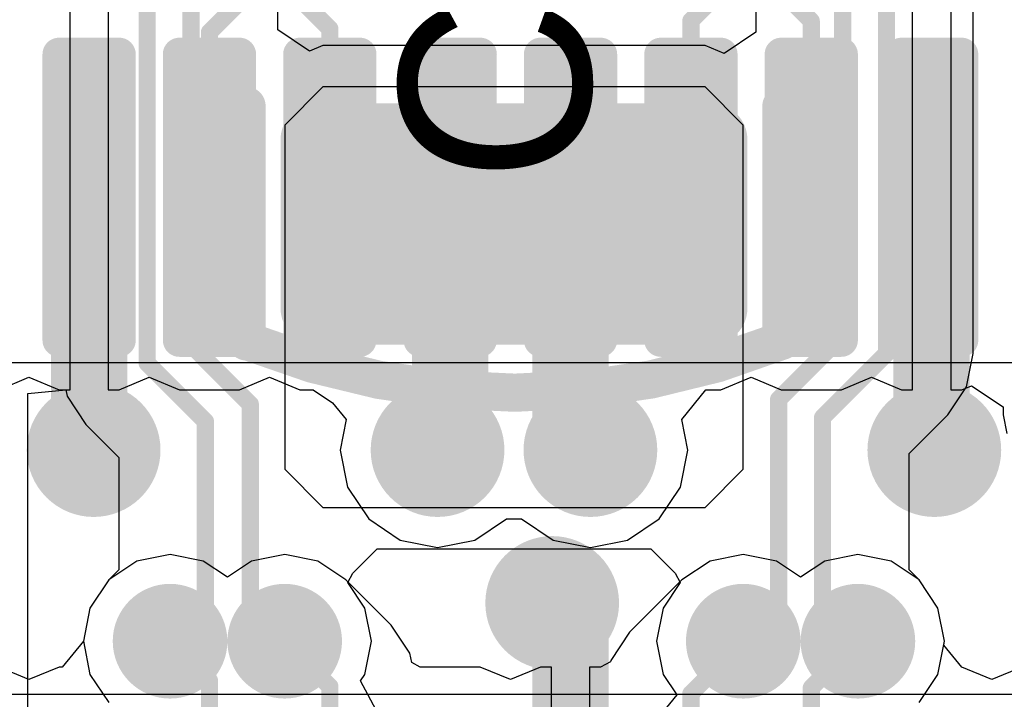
# Model space of a CAD drawing. Header units: millimetres. Extents: x 1.4 to 10.4, y 0 to 10.9.
# Tile 144 of 177: x 7.431 to 7.688, y 4.83 to 5.008. Entities that reach past the tile are written whole.
import ezdxf

# ---------------------------------------------------------------- set-up
doc = ezdxf.new("R2010")
doc.units = ezdxf.units.MM
doc.header["$MEASUREMENT"] = 0
for name, color, linetype in [('BottomLayer', 5, 'Continuous'), ('BottomOverlay', 54, 'Continuous'), ('BottomPaste', 16, 'Continuous'), ('BottomSolder', 6, 'Continuous'), ('DrillDrawing', 1, 'Continuous'), ('DrillGuide', 244, 'Continuous'), ('InternalPlane1', 76, 'Continuous'), ('InternalPlane2', 16, 'Continuous'), ('Mechanical32', 56, 'Continuous'), ('MultiLayer', 9, 'Continuous'), ('TopLayer', 1, 'Continuous'), ('TopOverlay', 2, 'Continuous'), ('TopPaste', 8, 'Continuous'), ('TopSolder', 216, 'Continuous')]:
    doc.layers.add(name, color=color, linetype=linetype)

msp = doc.modelspace()

# ---------------------------------------------------------------- linework, layer by layer
at = {"layer": 'BottomLayer'}
for p, q in [((7.68019, 4.92024), (7.68019, 5.0934)), ((7.49819, 5.00493), (7.49819, 5.05216)), ((7.62331, 5.0507), (7.62331, 5.00431)), ((7.5065, 4.99937), (7.49819, 5.00493)), ((7.62331, 5.00431), (7.615, 4.99875)), ((7.51, 5.00082), (7.5065, 4.99937)), ((7.61, 5.00082), (7.51, 5.00082)), ((7.615, 4.99875), (7.61, 5.00082)), ((7.61, 5.00082), (7.61, 5.00082)), ((7.51, 4.99), (7.5, 4.98)), ((7.61, 4.99), (7.51, 4.99)), ((7.62, 4.98), (7.61, 4.99)), ((7.5, 4.98), (7.5, 4.89)), ((7.62, 4.89), (7.62, 4.98)), ((7.67846, 4.91156), (7.68019, 4.92024)), ((7.68019, 4.92024), (7.68019, 4.92024)), ((7.67354, 4.9042), (7.67846, 4.91156)), ((7.43274, 4.90981), (7.4427, 4.91079)), ((7.43274, 4.635), (7.43274, 4.90981)), ((7.4427, 4.91079), (7.44304, 4.90906)), ((7.44304, 4.90906), (7.44796, 4.9017)), ((7.66344, 4.89409), (7.67354, 4.90419)), ((7.67354, 4.90419), (7.67354, 4.9042)), ((7.44796, 4.9017), (7.45656, 4.89309)), ((7.45656, 4.89309), (7.45656, 4.86365)), ((7.66344, 4.86365), (7.66344, 4.89409)), ((7.5, 4.89), (7.51, 4.88)), ((7.61, 4.88), (7.62, 4.89)), ((7.51, 4.88), (7.61, 4.88)), ((7.51781, 4.86281), (7.52418, 4.86918)), ((7.52418, 4.86918), (7.59582, 4.86918)), ((7.59582, 4.86918), (7.60219, 4.86281)), ((7.45656, 4.86365), (7.45396, 4.86104)), ((7.5165, 4.86036), (7.51781, 4.86281)), ((7.60219, 4.86281), (7.6035, 4.86036)), ((7.66604, 4.86104), (7.66344, 4.86365)), ((7.45396, 4.86104), (7.44904, 4.85368)), ((7.52096, 4.85368), (7.5165, 4.86036)), ((7.6035, 4.86036), (7.59904, 4.85368)), ((7.67096, 4.85368), (7.66604, 4.86104)), ((7.44904, 4.85368), (7.44731, 4.845)), ((7.52269, 4.845), (7.52096, 4.85368)), ((7.59904, 4.85368), (7.59731, 4.845)), ((7.67269, 4.845), (7.67096, 4.85368)), ((7.44731, 4.845), (7.44904, 4.83632)), ((7.52096, 4.83632), (7.52269, 4.845)), ((7.59731, 4.845), (7.59904, 4.83632)), ((7.67096, 4.83632), (7.67269, 4.845)), ((7.44904, 4.83632), (7.45396, 4.82896)), ((7.51984, 4.83464), (7.52096, 4.83632)), ((7.59904, 4.83632), (7.60263, 4.83095)), ((7.66604, 4.82896), (7.67096, 4.83632)), ((7.52455, 4.82582), (7.51984, 4.83464)), ((7.60263, 4.83095), (7.59628, 4.82322))]:
    msp.add_line(p, q, dxfattribs=at)
at = {"layer": 'BottomLayer', "const_width": 0.0045}
for points in [[(7.4755, 4.9225), (7.4755, 5.12576)], [(7.464, 4.91774), (7.464, 5.121)], [(7.6575, 4.92024), (7.6575, 5.1205)], [(7.646, 4.925), (7.646, 5.11574)], [(7.62925, 4.90825), (7.646, 4.925)], [(7.4755, 4.9225), (7.491, 4.907)], [(7.64075, 4.90349), (7.6575, 4.92024)], [(7.464, 4.91774), (7.47925, 4.90249)], [(7.491, 4.854), (7.491, 4.907)], [(7.62925, 4.85425), (7.62925, 4.90825)], [(7.47925, 4.85425), (7.47925, 4.90249)], [(7.64075, 4.85425), (7.64075, 4.90349)], [(7.47, 4.845), (7.47925, 4.85425)], [(7.491, 4.854), (7.5, 4.845)], [(7.62, 4.845), (7.62925, 4.85425)], [(7.64075, 4.85425), (7.65, 4.845)]]:
    msp.add_lwpolyline(points, dxfattribs=at)
at = {"layer": 'BottomLayer'}
for points, const_width in [([(7.50567, 4.97618, 1), (7.51118, 4.97618, 1)], 0.00551), ([(7.60882, 4.97618, 1), (7.61433, 4.97618, 1)], 0.00551), ([(7.50567, 4.93209, 1), (7.51118, 4.93209, 1)], 0.00551), ([(7.60882, 4.93209, 1), (7.61433, 4.93209, 1)], 0.00551), ([(7.64487, 4.925, 1), (7.64712, 4.925, 1)], 0.00225), ([(7.64487, 4.925, 1), (7.64712, 4.925, 1)], 0.00225), ([(7.47438, 4.9225, 1), (7.47663, 4.9225, 1)], 0.00225), ([(7.47438, 4.9225, 1), (7.47663, 4.9225, 1)], 0.00225), ([(7.65637, 4.92024, 1), (7.65862, 4.92024, 1)], 0.00225), ([(7.65637, 4.92024, 1), (7.65862, 4.92024, 1)], 0.00225), ([(7.46288, 4.91774, 1), (7.46512, 4.91774, 1)], 0.00225), ([(7.46288, 4.91774, 1), (7.46512, 4.91774, 1)], 0.00225), ([(7.4425, 4.895, 1), (7.4575, 4.895, 1)], 0.015), ([(7.48987, 4.907, 1), (7.49212, 4.907, 1)], 0.00225), ([(7.48987, 4.907, 1), (7.49212, 4.907, 1)], 0.00225), ([(7.5325, 4.895, 1), (7.5475, 4.895, 1)], 0.015), ([(7.5725, 4.895, 1), (7.5875, 4.895, 1)], 0.015), ([(7.62812, 4.90825, 1), (7.63037, 4.90825, 1)], 0.00225), ([(7.62812, 4.90825, 1), (7.63037, 4.90825, 1)], 0.00225), ([(7.6625, 4.895, 1), (7.6775, 4.895, 1)], 0.015), ([(7.47813, 4.90249, 1), (7.48038, 4.90249, 1)], 0.00225), ([(7.47813, 4.90249, 1), (7.48038, 4.90249, 1)], 0.00225), ([(7.63962, 4.90349, 1), (7.64187, 4.90349, 1)], 0.00225), ([(7.63962, 4.90349, 1), (7.64187, 4.90349, 1)], 0.00225), ([(7.5625, 4.855, 1), (7.5775, 4.855, 1)], 0.015), ([(7.465, 4.845, 1), (7.475, 4.845, 1)], 0.01), ([(7.47813, 4.85425, 1), (7.48038, 4.85425, 1)], 0.00225), ([(7.47813, 4.85425, 1), (7.48038, 4.85425, 1)], 0.00225), ([(7.48987, 4.854, 1), (7.49212, 4.854, 1)], 0.00225), ([(7.48987, 4.854, 1), (7.49212, 4.854, 1)], 0.00225), ([(7.495, 4.845, 1), (7.505, 4.845, 1)], 0.01), ([(7.615, 4.845, 1), (7.625, 4.845, 1)], 0.01), ([(7.62812, 4.85425, 1), (7.63037, 4.85425, 1)], 0.00225), ([(7.62812, 4.85425, 1), (7.63037, 4.85425, 1)], 0.00225), ([(7.63962, 4.85425, 1), (7.64187, 4.85425, 1)], 0.00225), ([(7.63962, 4.85425, 1), (7.64187, 4.85425, 1)], 0.00225), ([(7.645, 4.845, 1), (7.655, 4.845, 1)], 0.01), ([(7.46887, 4.845, 1), (7.47112, 4.845, 1)], 0.00225), ([(7.49887, 4.845, 1), (7.50113, 4.845, 1)], 0.00225), ([(7.61888, 4.845, 1), (7.62113, 4.845, 1)], 0.00225), ([(7.64888, 4.845, 1), (7.65113, 4.845, 1)], 0.00225)]:
    msp.add_lwpolyline(points, format="xyb", close=True, dxfattribs=dict(at, const_width=const_width))
for points in [[(7.61157, 4.92657), (7.61157, 4.98169), (7.50843, 4.92657), (7.50843, 4.98169)], [(7.61709, 4.93209), (7.61709, 4.97618), (7.50291, 4.93209), (7.50291, 4.97618)]]:
    msp.add_solid(points, dxfattribs=at)
at = {"layer": 'BottomOverlay', "const_width": 0.01}
for points in [[(7.49, 4.92341), (7.49, 4.985)], [(7.63, 4.92376), (7.63, 4.985)]]:
    msp.add_lwpolyline(points, dxfattribs=at)
at = {"layer": 'BottomOverlay', "const_width": 0.005}
for points in [[(7.4875, 4.985, 1), (7.4925, 4.985, 1)], [(7.6275, 4.985, 1), (7.6325, 4.985, 1)], [(7.4875, 4.92341, 1), (7.4925, 4.92341, 1)], [(7.48786, 4.92341, 1), (7.49286, 4.92341, 1)], [(7.6275, 4.92376, 1), (7.6325, 4.92376, 1)], [(7.62757, 4.92358, 1), (7.63257, 4.92358, 1)]]:
    msp.add_lwpolyline(points, format="xyb", close=True, dxfattribs=at)
at = {"layer": 'BottomOverlay', "const_width": 0.01}
msp.add_lwpolyline([(7.63007, 4.92358, -0.193223), (7.49036, 4.92341)], format="xyb", dxfattribs=at)
at = {"layer": 'BottomPaste', "const_width": 0.00551}
for points in [[(7.50567, 4.97618, 1), (7.51118, 4.97618, 1)], [(7.60882, 4.97618, 1), (7.61433, 4.97618, 1)], [(7.50567, 4.93209, 1), (7.51118, 4.93209, 1)], [(7.60882, 4.93209, 1), (7.61433, 4.93209, 1)]]:
    msp.add_lwpolyline(points, format="xyb", close=True, dxfattribs=at)
at = {"layer": 'BottomPaste'}
for points in [[(7.61157, 4.92657), (7.61157, 4.98169), (7.50843, 4.92657), (7.50843, 4.98169)], [(7.61709, 4.93209), (7.61709, 4.97618), (7.50291, 4.93209), (7.50291, 4.97618)]]:
    msp.add_solid(points, dxfattribs=at)
at = {"layer": 'BottomSolder', "const_width": 0.00951}
for points in [[(7.50367, 4.97618, 1), (7.51318, 4.97618, 1)], [(7.60682, 4.97618, 1), (7.61633, 4.97618, 1)], [(7.50367, 4.93209, 1), (7.51318, 4.93209, 1)], [(7.60682, 4.93209, 1), (7.61633, 4.93209, 1)]]:
    msp.add_lwpolyline(points, format="xyb", close=True, dxfattribs=at)
at = {"layer": 'BottomSolder'}
for points in [[(7.61157, 4.92257), (7.61157, 4.98569), (7.50843, 4.92257), (7.50843, 4.98569)], [(7.62109, 4.93209), (7.62109, 4.97618), (7.49891, 4.93209), (7.49891, 4.97618)]]:
    msp.add_solid(points, dxfattribs=at)
at = {"layer": 'DrillDrawing'}
for points, const_width in [([(7.44625, 4.895, 1), (7.45375, 4.895, 1)], 0.0075), ([(7.53625, 4.895, 1), (7.54375, 4.895, 1)], 0.0075), ([(7.57625, 4.895, 1), (7.58375, 4.895, 1)], 0.0075), ([(7.66625, 4.895, 1), (7.67375, 4.895, 1)], 0.0075), ([(7.56625, 4.855, 1), (7.57375, 4.855, 1)], 0.0075), ([(7.4675, 4.845, 1), (7.4725, 4.845, 1)], 0.005), ([(7.4975, 4.845, 1), (7.5025, 4.845, 1)], 0.005), ([(7.6175, 4.845, 1), (7.6225, 4.845, 1)], 0.005), ([(7.6475, 4.845, 1), (7.6525, 4.845, 1)], 0.005)]:
    msp.add_lwpolyline(points, format="xyb", close=True, dxfattribs=dict(at, const_width=const_width))
at = {"layer": 'DrillGuide'}
for points, const_width in [([(7.44625, 4.895, 1), (7.45375, 4.895, 1)], 0.0075), ([(7.53625, 4.895, 1), (7.54375, 4.895, 1)], 0.0075), ([(7.57625, 4.895, 1), (7.58375, 4.895, 1)], 0.0075), ([(7.66625, 4.895, 1), (7.67375, 4.895, 1)], 0.0075), ([(7.56625, 4.855, 1), (7.57375, 4.855, 1)], 0.0075), ([(7.4675, 4.845, 1), (7.4725, 4.845, 1)], 0.005), ([(7.4975, 4.845, 1), (7.5025, 4.845, 1)], 0.005), ([(7.6175, 4.845, 1), (7.6225, 4.845, 1)], 0.005), ([(7.6475, 4.845, 1), (7.6525, 4.845, 1)], 0.005)]:
    msp.add_lwpolyline(points, format="xyb", close=True, dxfattribs=dict(at, const_width=const_width))
at = {"layer": 'InternalPlane1'}
for points, const_width in [([(7.53125, 4.895, 1), (7.54875, 4.895, 1)], 0.0175), ([(7.57125, 4.895, 1), (7.58875, 4.895, 1)], 0.0175), ([(7.4625, 4.845, 1), (7.4775, 4.845, 1)], 0.015), ([(7.4925, 4.845, 1), (7.5075, 4.845, 1)], 0.015), ([(7.6125, 4.845, 1), (7.6275, 4.845, 1)], 0.015), ([(7.6425, 4.845, 1), (7.6575, 4.845, 1)], 0.015)]:
    msp.add_lwpolyline(points, format="xyb", close=True, dxfattribs=dict(at, const_width=const_width))
at = {"layer": 'InternalPlane2'}
for points, const_width in [([(7.44125, 4.895, 1), (7.45875, 4.895, 1)], 0.0175), ([(7.66125, 4.895, 1), (7.67875, 4.895, 1)], 0.0175), ([(7.56125, 4.855, 1), (7.57875, 4.855, 1)], 0.0175), ([(7.4625, 4.845, 1), (7.4775, 4.845, 1)], 0.015), ([(7.4925, 4.845, 1), (7.5075, 4.845, 1)], 0.015), ([(7.6125, 4.845, 1), (7.6275, 4.845, 1)], 0.015), ([(7.6425, 4.845, 1), (7.6575, 4.845, 1)], 0.015)]:
    msp.add_lwpolyline(points, format="xyb", close=True, dxfattribs=dict(at, const_width=const_width))
at = {"layer": 'MultiLayer'}
for points, const_width in [([(7.4425, 4.895, 1), (7.4575, 4.895, 1)], 0.015), ([(7.5325, 4.895, 1), (7.5475, 4.895, 1)], 0.015), ([(7.5725, 4.895, 1), (7.5875, 4.895, 1)], 0.015), ([(7.6625, 4.895, 1), (7.6775, 4.895, 1)], 0.015), ([(7.5625, 4.855, 1), (7.5775, 4.855, 1)], 0.015), ([(7.465, 4.845, 1), (7.475, 4.845, 1)], 0.01), ([(7.495, 4.845, 1), (7.505, 4.845, 1)], 0.01), ([(7.615, 4.845, 1), (7.625, 4.845, 1)], 0.01), ([(7.645, 4.845, 1), (7.655, 4.845, 1)], 0.01)]:
    msp.add_lwpolyline(points, format="xyb", close=True, dxfattribs=dict(at, const_width=const_width))
at = {"layer": 'TopLayer'}
for p, q in [((7.44382, 4.96111), (7.44382, 5.01387)), ((7.45382, 5.01147), (7.45382, 4.96111)), ((7.66429, 4.96111), (7.66429, 5.01147)), ((7.67429, 5.01147), (7.67429, 4.96111)), ((7.44382, 4.91076), (7.44382, 4.96111)), ((7.45382, 4.96111), (7.45382, 4.91076)), ((7.66429, 4.91076), (7.66429, 4.96111)), ((7.67429, 4.96111), (7.67429, 4.91076)), ((7.4252, 4.91076), (7.43307, 4.91402)), ((7.43307, 4.91402), (7.44094, 4.91076)), ((7.45669, 4.91076), (7.46457, 4.91402)), ((7.46457, 4.91402), (7.47244, 4.91076)), ((7.48819, 4.91076), (7.49606, 4.91402)), ((7.49606, 4.91402), (7.50394, 4.91076)), ((7.61417, 4.91076), (7.62205, 4.91402)), ((7.62205, 4.91402), (7.62992, 4.91076)), ((7.64567, 4.91076), (7.65354, 4.91402)), ((7.65354, 4.91402), (7.66142, 4.91076)), ((7.67717, 4.91076), (7.67973, 4.91182)), ((7.67973, 4.91182), (7.68804, 4.90626)), ((7.44094, 4.91076), (7.44382, 4.91076)), ((7.45382, 4.91076), (7.45669, 4.91076)), ((7.47244, 4.91076), (7.48819, 4.91076)), ((7.50394, 4.91076), (7.50747, 4.91076)), ((7.50747, 4.91076), (7.51255, 4.90736)), ((7.60389, 4.90303), (7.61024, 4.91076)), ((7.61024, 4.91076), (7.61417, 4.91076)), ((7.62992, 4.91076), (7.64567, 4.91076)), ((7.66142, 4.91076), (7.66429, 4.91076)), ((7.67429, 4.91076), (7.67717, 4.91076)), ((7.51255, 4.90736), (7.51611, 4.90303)), ((7.68804, 4.90626), (7.68804, 4.90421)), ((7.68804, 4.90421), (7.68901, 4.89934)), ((7.51611, 4.90303), (7.51451, 4.895)), ((7.60549, 4.895), (7.60389, 4.90303)), ((7.51451, 4.895), (7.51645, 4.88525)), ((7.60355, 4.88525), (7.60549, 4.895)), ((7.51645, 4.88525), (7.52198, 4.87698)), ((7.59802, 4.87698), (7.60355, 4.88525)), ((7.52198, 4.87698), (7.53025, 4.87145)), ((7.54975, 4.87145), (7.55802, 4.87698)), ((7.55802, 4.87698), (7.56198, 4.87698)), ((7.56198, 4.87698), (7.57025, 4.87145)), ((7.58975, 4.87145), (7.59802, 4.87698)), ((7.53025, 4.87145), (7.54, 4.86951)), ((7.54, 4.86951), (7.54975, 4.87145)), ((7.57025, 4.87145), (7.58, 4.86951)), ((7.58, 4.86951), (7.58975, 4.87145)), ((7.47, 4.86769), (7.46132, 4.86596)), ((7.47868, 4.86596), (7.47, 4.86769)), ((7.5, 4.86769), (7.49132, 4.86596)), ((7.50868, 4.86596), (7.5, 4.86769)), ((7.62, 4.86769), (7.61132, 4.86596)), ((7.62868, 4.86596), (7.62, 4.86769)), ((7.65, 4.86769), (7.64132, 4.86596)), ((7.65868, 4.86596), (7.65, 4.86769)), ((7.46132, 4.86596), (7.45396, 4.86104)), ((7.485, 4.86174), (7.47868, 4.86596)), ((7.49132, 4.86596), (7.485, 4.86174)), ((7.51604, 4.86104), (7.50868, 4.86596)), ((7.61132, 4.86596), (7.60396, 4.86104)), ((7.635, 4.86174), (7.62868, 4.86596)), ((7.64132, 4.86596), (7.635, 4.86174)), ((7.66604, 4.86104), (7.65868, 4.86596)), ((7.45396, 4.86104), (7.44904, 4.85368)), ((7.52785, 4.84923), (7.51604, 4.86104)), ((7.60396, 4.86104), (7.59026, 4.84734)), ((7.67096, 4.85368), (7.66604, 4.86104)), ((7.44904, 4.85368), (7.44731, 4.845)), ((7.67269, 4.845), (7.67096, 4.85368)), ((7.53277, 4.84187), (7.52785, 4.84923)), ((7.52785, 4.84923), (7.52785, 4.84923)), ((7.59026, 4.84734), (7.58534, 4.83998)), ((7.44731, 4.845), (7.44177, 4.83824)), ((7.67248, 4.84395), (7.67269, 4.845)), ((7.53326, 4.8394), (7.53277, 4.84187)), ((7.67717, 4.83824), (7.67248, 4.84395)), ((7.53543, 4.83824), (7.53326, 4.8394)), ((7.58527, 4.83963), (7.58268, 4.83824)), ((7.58534, 4.83998), (7.58527, 4.83963)), ((7.43307, 4.83498), (7.4252, 4.83824)), ((7.44094, 4.83824), (7.43307, 4.83498)), ((7.44177, 4.83824), (7.44094, 4.83824)), ((7.55118, 4.83824), (7.53543, 4.83824)), ((7.55905, 4.83498), (7.55118, 4.83824)), ((7.56693, 4.83824), (7.55905, 4.83498)), ((7.5698, 4.83824), (7.56693, 4.83824)), ((7.5698, 4.78789), (7.5698, 4.83824)), ((7.58268, 4.83824), (7.5798, 4.83824)), ((7.5798, 4.83824), (7.5798, 4.78789)), ((7.68504, 4.83498), (7.67717, 4.83824)), ((7.69291, 4.83824), (7.68504, 4.83498))]:
    msp.add_line(p, q, dxfattribs=at)
for points, const_width in [([(7.6063, 5.0073), (7.6165, 5.0175)], 0.0045), ([(7.628, 5.017), (7.6378, 5.0072)], 0.0045), ([(7.50181, 5.01519), (7.51181, 5.00519)], 0.0045), ([(7.48031, 5.00431), (7.49031, 5.01431)], 0.0045), ([(7.6063, 4.96111), (7.6063, 5.0073)], 0.0045), ([(7.6378, 4.96111), (7.6378, 5.0072)], 0.0045), ([(7.48031, 4.96111), (7.48031, 5.00431)], 0.0045), ([(7.51181, 4.96111), (7.51181, 5.00519)], 0.0045), ([(7.44882, 4.89618), (7.44882, 4.96111)], 0.02), ([(7.54331, 4.89831), (7.54331, 4.96111)], 0.02), ([(7.5748, 4.9002), (7.5748, 4.96111)], 0.02), ([(7.66929, 4.89571), (7.66929, 4.96111)], 0.02), ([(7.5748, 4.9002), (7.58, 4.895)], 0.02), ([(7.44882, 4.89618), (7.45, 4.895)], 0.02), ([(7.54, 4.895), (7.54331, 4.89831)], 0.02), ([(7.66929, 4.89571), (7.67, 4.895)], 0.02), ([(7.57, 4.855), (7.5748, 4.8502)], 0.02), ([(7.5748, 4.78789), (7.5748, 4.8502)], 0.02), ([(7.47, 4.845), (7.48031, 4.83469)], 0.0045), ([(7.5, 4.845), (7.51181, 4.83319)], 0.0045), ([(7.6063, 4.8313), (7.62, 4.845)], 0.0045), ([(7.6378, 4.8328), (7.65, 4.845)], 0.0045), ([(7.48031, 4.78789), (7.48031, 4.83469)], 0.0045), ([(7.51181, 4.78789), (7.51181, 4.83319)], 0.0045), ([(7.6378, 4.78789), (7.6378, 4.8328)], 0.0045), ([(7.6063, 4.78789), (7.6063, 4.8313)], 0.0045)]:
    msp.add_lwpolyline(points, dxfattribs=dict(at, const_width=const_width))
for points, const_width in [([(7.60517, 5.0073, 1), (7.60742, 5.0073, 1)], 0.00225), ([(7.60517, 5.0073, 1), (7.60742, 5.0073, 1)], 0.00225), ([(7.63667, 5.0072, 1), (7.63892, 5.0072, 1)], 0.00225), ([(7.63667, 5.0072, 1), (7.63892, 5.0072, 1)], 0.00225), ([(7.47919, 5.00431, 1), (7.48144, 5.00431, 1)], 0.00225), ([(7.47919, 5.00431, 1), (7.48144, 5.00431, 1)], 0.00225), ([(7.51069, 5.00519, 1), (7.51294, 5.00519, 1)], 0.00225), ([(7.51069, 5.00519, 1), (7.51294, 5.00519, 1)], 0.00225), ([(7.43996, 4.99852, 1), (7.44193, 4.99852, 1)], 0.00197), ([(7.45571, 4.99852, 1), (7.45768, 4.99852, 1)], 0.00197), ([(7.47146, 4.99852, 1), (7.47343, 4.99852, 1)], 0.00197), ([(7.4872, 4.99852, 1), (7.48917, 4.99852, 1)], 0.00197), ([(7.50295, 4.99852, 1), (7.50492, 4.99852, 1)], 0.00197), ([(7.5187, 4.99852, 1), (7.52067, 4.99852, 1)], 0.00197), ([(7.53445, 4.99852, 1), (7.53642, 4.99852, 1)], 0.00197), ([(7.5502, 4.99852, 1), (7.55217, 4.99852, 1)], 0.00197), ([(7.56594, 4.99852, 1), (7.56791, 4.99852, 1)], 0.00197), ([(7.58169, 4.99852, 1), (7.58366, 4.99852, 1)], 0.00197), ([(7.59744, 4.99852, 1), (7.59941, 4.99852, 1)], 0.00197), ([(7.61319, 4.99852, 1), (7.61516, 4.99852, 1)], 0.00197), ([(7.62894, 4.99852, 1), (7.63091, 4.99852, 1)], 0.00197), ([(7.64468, 4.99852, 1), (7.64665, 4.99852, 1)], 0.00197), ([(7.66043, 4.99852, 1), (7.6624, 4.99852, 1)], 0.00197), ([(7.67618, 4.99852, 1), (7.67815, 4.99852, 1)], 0.00197), ([(7.44382, 4.96111, 1), (7.45382, 4.96111, 1)], 0.01), ([(7.53831, 4.96111, 1), (7.54831, 4.96111, 1)], 0.01), ([(7.5698, 4.96111, 1), (7.5798, 4.96111, 1)], 0.01), ([(7.66429, 4.96111, 1), (7.67429, 4.96111, 1)], 0.01), ([(7.47919, 4.96111, 1), (7.48144, 4.96111, 1)], 0.00225), ([(7.51069, 4.96111, 1), (7.51294, 4.96111, 1)], 0.00225), ([(7.60517, 4.96111, 1), (7.60742, 4.96111, 1)], 0.00225), ([(7.63667, 4.96111, 1), (7.63892, 4.96111, 1)], 0.00225), ([(7.43996, 4.92371, 1), (7.44193, 4.92371, 1)], 0.00197), ([(7.45571, 4.92371, 1), (7.45768, 4.92371, 1)], 0.00197), ([(7.47146, 4.92371, 1), (7.47343, 4.92371, 1)], 0.00197), ([(7.4872, 4.92371, 1), (7.48917, 4.92371, 1)], 0.00197), ([(7.50295, 4.92371, 1), (7.50492, 4.92371, 1)], 0.00197), ([(7.5187, 4.92371, 1), (7.52067, 4.92371, 1)], 0.00197), ([(7.53445, 4.92371, 1), (7.53642, 4.92371, 1)], 0.00197), ([(7.5502, 4.92371, 1), (7.55217, 4.92371, 1)], 0.00197), ([(7.56594, 4.92371, 1), (7.56791, 4.92371, 1)], 0.00197), ([(7.58169, 4.92371, 1), (7.58366, 4.92371, 1)], 0.00197), ([(7.59744, 4.92371, 1), (7.59941, 4.92371, 1)], 0.00197), ([(7.61319, 4.92371, 1), (7.61516, 4.92371, 1)], 0.00197), ([(7.62894, 4.92371, 1), (7.63091, 4.92371, 1)], 0.00197), ([(7.64468, 4.92371, 1), (7.64665, 4.92371, 1)], 0.00197), ([(7.66043, 4.92371, 1), (7.6624, 4.92371, 1)], 0.00197), ([(7.67618, 4.92371, 1), (7.67815, 4.92371, 1)], 0.00197), ([(7.4425, 4.895, 1), (7.4575, 4.895, 1)], 0.015), ([(7.5325, 4.895, 1), (7.5475, 4.895, 1)], 0.015), ([(7.5698, 4.9002, 1), (7.5798, 4.9002, 1)], 0.01), ([(7.5698, 4.9002, 1), (7.5798, 4.9002, 1)], 0.01), ([(7.5725, 4.895, 1), (7.5875, 4.895, 1)], 0.015), ([(7.6625, 4.895, 1), (7.6775, 4.895, 1)], 0.015), ([(7.44382, 4.89618, 1), (7.45382, 4.89618, 1)], 0.01), ([(7.44382, 4.89618, 1), (7.45382, 4.89618, 1)], 0.01), ([(7.53831, 4.89831, 1), (7.54831, 4.89831, 1)], 0.01), ([(7.53831, 4.89831, 1), (7.54831, 4.89831, 1)], 0.01), ([(7.445, 4.895, 1), (7.455, 4.895, 1)], 0.01), ([(7.535, 4.895, 1), (7.545, 4.895, 1)], 0.01), ([(7.575, 4.895, 1), (7.585, 4.895, 1)], 0.01), ([(7.66429, 4.89571, 1), (7.67429, 4.89571, 1)], 0.01), ([(7.66429, 4.89571, 1), (7.67429, 4.89571, 1)], 0.01), ([(7.665, 4.895, 1), (7.675, 4.895, 1)], 0.01), ([(7.5625, 4.855, 1), (7.5775, 4.855, 1)], 0.015), ([(7.565, 4.855, 1), (7.575, 4.855, 1)], 0.01), ([(7.5698, 4.8502, 1), (7.5798, 4.8502, 1)], 0.01), ([(7.5698, 4.8502, 1), (7.5798, 4.8502, 1)], 0.01), ([(7.465, 4.845, 1), (7.475, 4.845, 1)], 0.01), ([(7.495, 4.845, 1), (7.505, 4.845, 1)], 0.01), ([(7.615, 4.845, 1), (7.625, 4.845, 1)], 0.01), ([(7.645, 4.845, 1), (7.655, 4.845, 1)], 0.01), ([(7.46887, 4.845, 1), (7.47112, 4.845, 1)], 0.00225), ([(7.49887, 4.845, 1), (7.50113, 4.845, 1)], 0.00225), ([(7.61888, 4.845, 1), (7.62113, 4.845, 1)], 0.00225), ([(7.64888, 4.845, 1), (7.65113, 4.845, 1)], 0.00225), ([(7.47919, 4.83469, 1), (7.48144, 4.83469, 1)], 0.00225), ([(7.47919, 4.83469, 1), (7.48144, 4.83469, 1)], 0.00225), ([(7.51069, 4.83319, 1), (7.51294, 4.83319, 1)], 0.00225), ([(7.51069, 4.83319, 1), (7.51294, 4.83319, 1)], 0.00225), ([(7.63667, 4.8328, 1), (7.63892, 4.8328, 1)], 0.00225), ([(7.63667, 4.8328, 1), (7.63892, 4.8328, 1)], 0.00225), ([(7.60517, 4.8313, 1), (7.60742, 4.8313, 1)], 0.00225), ([(7.60517, 4.8313, 1), (7.60742, 4.8313, 1)], 0.00225)]:
    msp.add_lwpolyline(points, format="xyb", close=True, dxfattribs=dict(at, const_width=const_width))
for points in [[(7.44094, 4.92174), (7.45669, 4.92174), (7.44094, 5.00048), (7.45669, 5.00048)], [(7.47244, 4.92174), (7.48819, 4.92174), (7.47244, 5.00048), (7.48819, 5.00048)], [(7.50394, 4.92174), (7.51968, 4.92174), (7.50394, 5.00048), (7.51968, 5.00048)], [(7.53543, 4.92174), (7.55118, 4.92174), (7.53543, 5.00048), (7.55118, 5.00048)], [(7.56693, 4.92174), (7.58268, 4.92174), (7.56693, 5.00048), (7.58268, 5.00048)], [(7.59843, 4.92174), (7.61417, 4.92174), (7.59843, 5.00048), (7.61417, 5.00048)], [(7.62992, 4.92174), (7.64567, 4.92174), (7.62992, 5.00048), (7.64567, 5.00048)], [(7.66142, 4.92174), (7.67717, 4.92174), (7.66142, 5.00048), (7.67717, 5.00048)], [(7.43898, 4.92371), (7.45866, 4.92371), (7.43898, 4.99852), (7.45866, 4.99852)], [(7.47047, 4.92371), (7.49016, 4.92371), (7.47047, 4.99852), (7.49016, 4.99852)], [(7.50197, 4.92371), (7.52165, 4.92371), (7.50197, 4.99852), (7.52165, 4.99852)], [(7.53346, 4.92371), (7.55315, 4.92371), (7.53346, 4.99852), (7.55315, 4.99852)], [(7.56496, 4.92371), (7.58465, 4.92371), (7.56496, 4.99852), (7.58465, 4.99852)], [(7.59646, 4.92371), (7.61614, 4.92371), (7.59646, 4.99852), (7.61614, 4.99852)], [(7.62795, 4.92371), (7.64764, 4.92371), (7.62795, 4.99852), (7.64764, 4.99852)], [(7.65945, 4.92371), (7.67913, 4.92371), (7.65945, 4.99852), (7.67913, 4.99852)]]:
    msp.add_solid(points, dxfattribs=at)
at = {"layer": 'TopOverlay'}
for p, q in [((8.79134, 4.91781), (7.20866, 4.91781)), ((7.20866, 4.83119), (8.79134, 4.83119))]:
    msp.add_line(p, q, dxfattribs=at)
at = {"layer": 'TopPaste', "const_width": 0.00197}
for points in [[(7.43996, 4.99852, 1), (7.44193, 4.99852, 1)], [(7.45571, 4.99852, 1), (7.45768, 4.99852, 1)], [(7.47146, 4.99852, 1), (7.47343, 4.99852, 1)], [(7.4872, 4.99852, 1), (7.48917, 4.99852, 1)], [(7.50295, 4.99852, 1), (7.50492, 4.99852, 1)], [(7.5187, 4.99852, 1), (7.52067, 4.99852, 1)], [(7.53445, 4.99852, 1), (7.53642, 4.99852, 1)], [(7.5502, 4.99852, 1), (7.55217, 4.99852, 1)], [(7.56594, 4.99852, 1), (7.56791, 4.99852, 1)], [(7.58169, 4.99852, 1), (7.58366, 4.99852, 1)], [(7.59744, 4.99852, 1), (7.59941, 4.99852, 1)], [(7.61319, 4.99852, 1), (7.61516, 4.99852, 1)], [(7.62894, 4.99852, 1), (7.63091, 4.99852, 1)], [(7.64468, 4.99852, 1), (7.64665, 4.99852, 1)], [(7.66043, 4.99852, 1), (7.6624, 4.99852, 1)], [(7.67618, 4.99852, 1), (7.67815, 4.99852, 1)], [(7.43996, 4.92371, 1), (7.44193, 4.92371, 1)], [(7.45571, 4.92371, 1), (7.45768, 4.92371, 1)], [(7.47146, 4.92371, 1), (7.47343, 4.92371, 1)], [(7.4872, 4.92371, 1), (7.48917, 4.92371, 1)], [(7.50295, 4.92371, 1), (7.50492, 4.92371, 1)], [(7.5187, 4.92371, 1), (7.52067, 4.92371, 1)], [(7.53445, 4.92371, 1), (7.53642, 4.92371, 1)], [(7.5502, 4.92371, 1), (7.55217, 4.92371, 1)], [(7.56594, 4.92371, 1), (7.56791, 4.92371, 1)], [(7.58169, 4.92371, 1), (7.58366, 4.92371, 1)], [(7.59744, 4.92371, 1), (7.59941, 4.92371, 1)], [(7.61319, 4.92371, 1), (7.61516, 4.92371, 1)], [(7.62894, 4.92371, 1), (7.63091, 4.92371, 1)], [(7.64468, 4.92371, 1), (7.64665, 4.92371, 1)], [(7.66043, 4.92371, 1), (7.6624, 4.92371, 1)], [(7.67618, 4.92371, 1), (7.67815, 4.92371, 1)]]:
    msp.add_lwpolyline(points, format="xyb", close=True, dxfattribs=at)
at = {"layer": 'TopPaste'}
for points in [[(7.44094, 4.92174), (7.45669, 4.92174), (7.44094, 5.00048), (7.45669, 5.00048)], [(7.47244, 4.92174), (7.48819, 4.92174), (7.47244, 5.00048), (7.48819, 5.00048)], [(7.50394, 4.92174), (7.51968, 4.92174), (7.50394, 5.00048), (7.51968, 5.00048)], [(7.53543, 4.92174), (7.55118, 4.92174), (7.53543, 5.00048), (7.55118, 5.00048)], [(7.56693, 4.92174), (7.58268, 4.92174), (7.56693, 5.00048), (7.58268, 5.00048)], [(7.59843, 4.92174), (7.61417, 4.92174), (7.59843, 5.00048), (7.61417, 5.00048)], [(7.62992, 4.92174), (7.64567, 4.92174), (7.62992, 5.00048), (7.64567, 5.00048)], [(7.66142, 4.92174), (7.67717, 4.92174), (7.66142, 5.00048), (7.67717, 5.00048)], [(7.43898, 4.92371), (7.45866, 4.92371), (7.43898, 4.99852), (7.45866, 4.99852)], [(7.47047, 4.92371), (7.49016, 4.92371), (7.47047, 4.99852), (7.49016, 4.99852)], [(7.50197, 4.92371), (7.52165, 4.92371), (7.50197, 4.99852), (7.52165, 4.99852)], [(7.53346, 4.92371), (7.55315, 4.92371), (7.53346, 4.99852), (7.55315, 4.99852)], [(7.56496, 4.92371), (7.58465, 4.92371), (7.56496, 4.99852), (7.58465, 4.99852)], [(7.59646, 4.92371), (7.61614, 4.92371), (7.59646, 4.99852), (7.61614, 4.99852)], [(7.62795, 4.92371), (7.64764, 4.92371), (7.62795, 4.99852), (7.64764, 4.99852)], [(7.65945, 4.92371), (7.67913, 4.92371), (7.65945, 4.99852), (7.67913, 4.99852)]]:
    msp.add_solid(points, dxfattribs=at)
at = {"layer": 'TopSolder', "const_width": 0.00433}
for points in [[(7.43878, 4.99852, 1), (7.44311, 4.99852, 1)], [(7.45453, 4.99852, 1), (7.45886, 4.99852, 1)], [(7.47028, 4.99852, 1), (7.47461, 4.99852, 1)], [(7.48602, 4.99852, 1), (7.49035, 4.99852, 1)], [(7.50177, 4.99852, 1), (7.5061, 4.99852, 1)], [(7.51752, 4.99852, 1), (7.52185, 4.99852, 1)], [(7.53327, 4.99852, 1), (7.5376, 4.99852, 1)], [(7.54902, 4.99852, 1), (7.55335, 4.99852, 1)], [(7.56476, 4.99852, 1), (7.56909, 4.99852, 1)], [(7.58051, 4.99852, 1), (7.58484, 4.99852, 1)], [(7.59626, 4.99852, 1), (7.60059, 4.99852, 1)], [(7.61201, 4.99852, 1), (7.61634, 4.99852, 1)], [(7.62776, 4.99852, 1), (7.63209, 4.99852, 1)], [(7.6435, 4.99852, 1), (7.64783, 4.99852, 1)], [(7.65925, 4.99852, 1), (7.66358, 4.99852, 1)], [(7.675, 4.99852, 1), (7.67933, 4.99852, 1)], [(7.43878, 4.92371, 1), (7.44311, 4.92371, 1)], [(7.45453, 4.92371, 1), (7.45886, 4.92371, 1)], [(7.47028, 4.92371, 1), (7.47461, 4.92371, 1)], [(7.48602, 4.92371, 1), (7.49035, 4.92371, 1)], [(7.50177, 4.92371, 1), (7.5061, 4.92371, 1)], [(7.51752, 4.92371, 1), (7.52185, 4.92371, 1)], [(7.53327, 4.92371, 1), (7.5376, 4.92371, 1)], [(7.54902, 4.92371, 1), (7.55335, 4.92371, 1)], [(7.56476, 4.92371, 1), (7.56909, 4.92371, 1)], [(7.58051, 4.92371, 1), (7.58484, 4.92371, 1)], [(7.59626, 4.92371, 1), (7.60059, 4.92371, 1)], [(7.61201, 4.92371, 1), (7.61634, 4.92371, 1)], [(7.62776, 4.92371, 1), (7.63209, 4.92371, 1)], [(7.6435, 4.92371, 1), (7.64783, 4.92371, 1)], [(7.65925, 4.92371, 1), (7.66358, 4.92371, 1)], [(7.675, 4.92371, 1), (7.67933, 4.92371, 1)]]:
    msp.add_lwpolyline(points, format="xyb", close=True, dxfattribs=at)
at = {"layer": 'TopSolder'}
for points in [[(7.44094, 4.91938), (7.45669, 4.91938), (7.44094, 5.00285), (7.45669, 5.00285)], [(7.47244, 4.91938), (7.48819, 4.91938), (7.47244, 5.00285), (7.48819, 5.00285)], [(7.50394, 4.91938), (7.51968, 4.91938), (7.50394, 5.00285), (7.51968, 5.00285)], [(7.53543, 4.91938), (7.55118, 4.91938), (7.53543, 5.00285), (7.55118, 5.00285)], [(7.56693, 4.91938), (7.58268, 4.91938), (7.56693, 5.00285), (7.58268, 5.00285)], [(7.59843, 4.91938), (7.61417, 4.91938), (7.59843, 5.00285), (7.61417, 5.00285)], [(7.62992, 4.91938), (7.64567, 4.91938), (7.62992, 5.00285), (7.64567, 5.00285)], [(7.66142, 4.91938), (7.67717, 4.91938), (7.66142, 5.00285), (7.67717, 5.00285)], [(7.43661, 4.92371), (7.46102, 4.92371), (7.43661, 4.99852), (7.46102, 4.99852)], [(7.46811, 4.92371), (7.49252, 4.92371), (7.46811, 4.99852), (7.49252, 4.99852)], [(7.49961, 4.92371), (7.52402, 4.92371), (7.49961, 4.99852), (7.52402, 4.99852)], [(7.5311, 4.92371), (7.55551, 4.92371), (7.5311, 4.99852), (7.55551, 4.99852)], [(7.5626, 4.92371), (7.58701, 4.92371), (7.5626, 4.99852), (7.58701, 4.99852)], [(7.59409, 4.92371), (7.6185, 4.92371), (7.59409, 4.99852), (7.6185, 4.99852)], [(7.62559, 4.92371), (7.65, 4.92371), (7.62559, 4.99852), (7.65, 4.99852)], [(7.65709, 4.92371), (7.6815, 4.92371), (7.65709, 4.99852), (7.6815, 4.99852)]]:
    msp.add_solid(points, dxfattribs=at)

# ---------------------------------------------------------------- texts
at = {"layer": 'Mechanical32', "text_generation_flag": 2}
msp.add_text('C24', height=0.05, rotation=270, dxfattribs=at).set_placement((7.53, 4.965))

doc.saveas('drawing.dxf')
